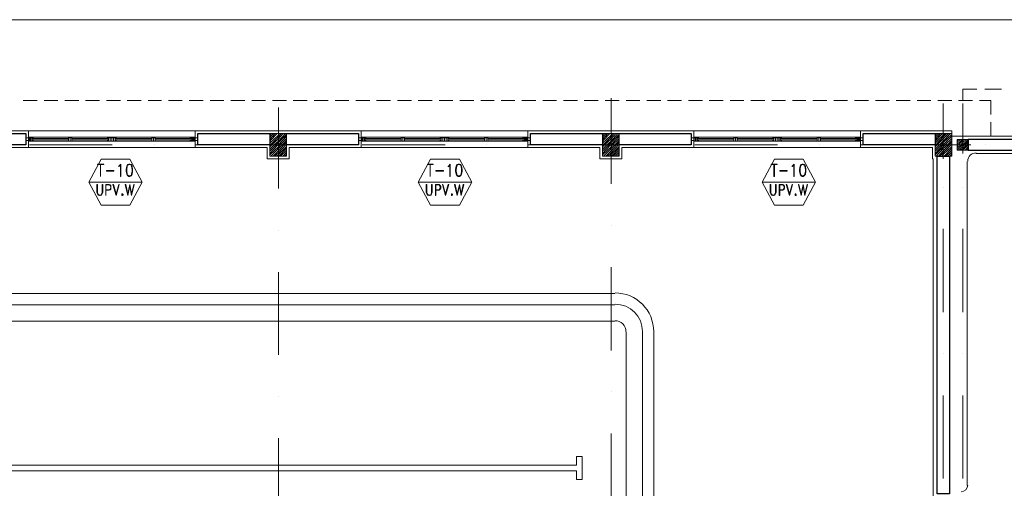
# Model space of a CAD drawing. Header units: metres. Extents: x 5.7 to 89.8, y 4 to 63.5.
# Tile 17 of 25: x 39.5 to 57.2, y 43.7 to 52.1. Entities that reach past the tile are written whole.
import ezdxf

# ---------------------------------------------------------------- set-up
doc = ezdxf.new("R2010")
doc.units = ezdxf.units.M
doc.header["$MEASUREMENT"] = 0
for name, color, linetype in [('PDF3_ax', 7, 'Continuous'), ('PDF3_column', 7, 'Continuous'), ('PDF3_furn', 7, 'Continuous'), ('PDF3_khatchin', 7, 'Continuous'), ('PDF3_Layer5', 7, 'Continuous'), ('PDF3_line-estakhr', 7, 'Continuous'), ('PDF3_Sym Tip Win', 7, 'Continuous'), ('PDF3_wall', 7, 'Continuous'), ('PDF3_WIN', 7, 'Continuous')]:
    doc.layers.add(name, color=color, linetype=linetype)

msp = doc.modelspace()

# ---------------------------------------------------------------- linework, layer by layer
at = {"layer": 'PDF3_ax', "lineweight": 9}
for points in [[(50.124, 50.734), (50.124, 49.193)], [(56.115, 50.638), (56.115, 49.886)], [(56.471, 50.638), (56.471, 49.886)], [(44.124, 50.57), (44.124, 49.106)], [(39.636, 49.896), (41.128, 49.896)], [(41.88, 49.896), (41.88, 49.896)], [(42.631, 49.896), (44.133, 49.896)], [(44.885, 49.896), (44.885, 49.896)], [(45.636, 49.896), (47.129, 49.896)], [(47.88, 49.896), (47.88, 49.896)], [(48.631, 49.896), (50.134, 49.896)], [(50.885, 49.896), (50.885, 49.896)], [(51.636, 49.896), (53.129, 49.896)], [(53.88, 49.896), (53.88, 49.896)], [(54.631, 49.896), (56.134, 49.896)], [(56.885, 49.896), (56.885, 49.896)], [(56.115, 49.135), (56.115, 49.135)], [(56.471, 49.135), (56.471, 49.135)], [(44.124, 48.355), (44.124, 48.355)], [(50.124, 48.442), (50.124, 48.442)], [(56.115, 48.384), (56.115, 46.881)], [(56.471, 48.384), (56.471, 46.881)], [(44.124, 47.604), (44.124, 46.111)], [(50.124, 47.69), (50.124, 46.188)], [(56.115, 46.13), (56.115, 46.13)], [(56.471, 46.13), (56.471, 46.13)], [(44.124, 45.36), (44.124, 45.36)], [(50.124, 45.446), (50.124, 45.446)], [(56.115, 45.379), (56.115, 43.886)], [(56.471, 45.379), (56.471, 43.886)], [(44.124, 44.609), (44.124, 43.106)], [(50.124, 44.695), (50.124, 43.193)]]:
    msp.add_lwpolyline(points, dxfattribs=at)
at = {"layer": 'PDF3_column', "lineweight": 18}
for points in [[(43.97, 50.069), (43.999, 50.098)], [(43.97, 50.031), (44.037, 50.098)], [(43.97, 49.992), (44.066, 50.098)], [(43.97, 49.963), (44.104, 50.098)], [(43.97, 49.925), (44.124, 50.069), (44.143, 50.098)], [(43.97, 49.886), (43.979, 49.896), (44.124, 50.041), (44.182, 50.098)], [(43.97, 49.858), (44.008, 49.896), (44.124, 50.002), (44.21, 50.098)], [(43.97, 49.819), (44.047, 49.896), (44.124, 49.963), (44.249, 50.098)], [(44.124, 50.146), (44.124, 49.646)], [(49.97, 50.069), (49.999, 50.098)], [(49.97, 50.031), (50.037, 50.098)], [(49.97, 49.992), (50.066, 50.098)], [(49.97, 49.963), (50.105, 50.098)], [(49.97, 49.925), (50.124, 50.069), (50.143, 50.098)], [(49.97, 49.886), (49.98, 49.896), (50.124, 50.041), (50.172, 50.098)], [(49.97, 49.858), (50.008, 49.896), (50.124, 50.002), (50.211, 50.098)], [(49.97, 49.819), (50.047, 49.896), (50.124, 49.963), (50.249, 50.098)], [(50.124, 50.146), (50.124, 49.646)], [(55.97, 50.069), (55.999, 50.098)], [(55.97, 50.031), (56.038, 50.098)], [(55.97, 49.992), (56.066, 50.098)], [(55.97, 49.963), (56.105, 50.098)], [(55.97, 49.925), (56.115, 50.069), (56.143, 50.098)], [(55.97, 49.886), (55.98, 49.896), (56.115, 50.041), (56.172, 50.098)], [(55.97, 49.858), (56.009, 49.896), (56.115, 50.002), (56.211, 50.098)], [(55.97, 49.819), (56.047, 49.896), (56.115, 49.963), (56.249, 50.098)], [(56.115, 50.146), (56.115, 49.646)], [(43.97, 49.78), (44.085, 49.896), (44.124, 49.935), (44.268, 50.079)], [(43.97, 49.742), (44.114, 49.896), (44.124, 49.896), (44.268, 50.05)], [(43.97, 49.713), (44.124, 49.858), (44.153, 49.896), (44.268, 50.012)], [(43.989, 49.694), (44.124, 49.829), (44.191, 49.896), (44.268, 49.973)], [(44.027, 49.694), (44.124, 49.79), (44.22, 49.896), (44.268, 49.944)], [(44.056, 49.694), (44.124, 49.752), (44.259, 49.896), (44.268, 49.906)], [(49.97, 49.78), (50.085, 49.896), (50.124, 49.935), (50.268, 50.079)], [(49.97, 49.742), (50.114, 49.896), (50.124, 49.896), (50.268, 50.05)], [(49.97, 49.713), (50.124, 49.858), (50.153, 49.896), (50.268, 50.012)], [(49.989, 49.694), (50.124, 49.829), (50.191, 49.896), (50.268, 49.973)], [(50.028, 49.694), (50.124, 49.79), (50.22, 49.896), (50.268, 49.944)], [(50.057, 49.694), (50.124, 49.752), (50.259, 49.896), (50.268, 49.906)], [(55.97, 49.78), (56.086, 49.896), (56.115, 49.935), (56.269, 50.079)], [(55.97, 49.742), (56.115, 49.896), (56.269, 50.05)], [(55.97, 49.713), (56.115, 49.858), (56.153, 49.896), (56.269, 50.012)], [(55.989, 49.694), (56.115, 49.829), (56.192, 49.896), (56.269, 49.973)], [(56.028, 49.694), (56.115, 49.79), (56.221, 49.896), (56.269, 49.944)], [(56.057, 49.694), (56.115, 49.752), (56.259, 49.896), (56.269, 49.906)], [(56.365, 49.973), (56.384, 49.992)], [(56.365, 49.944), (56.423, 49.992)], [(56.365, 49.906), (56.461, 49.992)], [(56.365, 49.867), (56.394, 49.896), (56.471, 49.973), (56.49, 49.992)], [(56.365, 49.838), (56.432, 49.896), (56.471, 49.935), (56.529, 49.992)], [(56.365, 49.8), (56.461, 49.896), (56.471, 49.896), (56.567, 49.992)], [(56.404, 49.8), (56.471, 49.867), (56.5, 49.896), (56.567, 49.963)], [(56.432, 49.8), (56.471, 49.829), (56.538, 49.896), (56.567, 49.935)], [(56.471, 50.05), (56.471, 49.742)], [(44.316, 49.896), (43.921, 49.896)], [(44.095, 49.694), (44.124, 49.723), (44.268, 49.867)], [(44.133, 49.694), (44.268, 49.838)], [(44.162, 49.694), (44.268, 49.8)], [(44.201, 49.694), (44.268, 49.761)], [(44.239, 49.694), (44.268, 49.732)], [(50.317, 49.896), (49.922, 49.896)], [(50.095, 49.694), (50.124, 49.723), (50.268, 49.867)], [(50.134, 49.694), (50.268, 49.838)], [(50.163, 49.694), (50.268, 49.8)], [(50.201, 49.694), (50.268, 49.761)], [(50.24, 49.694), (50.268, 49.732)], [(56.615, 49.896), (56.317, 49.896), (55.922, 49.896)], [(56.095, 49.694), (56.115, 49.723), (56.269, 49.867)], [(56.115, 49.896), (56.115, 49.896)], [(56.134, 49.694), (56.269, 49.838)], [(56.163, 49.694), (56.269, 49.8)], [(56.201, 49.694), (56.269, 49.761)], [(56.24, 49.694), (56.269, 49.732)], [(56.471, 49.8), (56.567, 49.896)], [(56.509, 49.8), (56.567, 49.858)], [(56.538, 49.8), (56.567, 49.829)]]:
    msp.add_lwpolyline(points, dxfattribs=at)
for points in [[(43.97, 49.694), (44.268, 49.694), (44.268, 50.098), (43.97, 50.098)], [(49.97, 49.694), (50.268, 49.694), (50.268, 50.098), (49.97, 50.098)], [(55.97, 49.694), (56.269, 49.694), (56.269, 50.098), (55.97, 50.098)], [(56.567, 49.8), (56.365, 49.8), (56.365, 49.992), (56.567, 49.992)]]:
    msp.add_lwpolyline(points, close=True, dxfattribs=at)
at = {"layer": 'PDF3_furn', "lineweight": 9}
msp.add_lwpolyline([(58.715, 28.341), (58.715, 17.343), (15.769, 17.343), (15.769, 52.15), (66.622, 52.15), (66.622, 28.341)], close=True, dxfattribs=at)
at = {"layer": 'PDF3_khatchin', "lineweight": 13}
for points in [[(56.471, 50.695), (56.471, 50.898), (56.721, 50.898)], [(56.866, 50.898), (57.164, 50.898)], [(56.972, 50.445), (56.972, 50.695)], [(56.972, 50.05), (56.972, 50.301)]]:
    msp.add_lwpolyline(points, dxfattribs=at)
at = {"layer": 'PDF3_khatchin', "lineweight": 18}
for points in [[(39.77, 50.695), (39.52, 50.695)], [(40.146, 50.695), (39.896, 50.695)], [(40.522, 50.695), (40.271, 50.695)], [(40.897, 50.695), (40.647, 50.695)], [(41.273, 50.695), (41.022, 50.695)], [(41.649, 50.695), (41.398, 50.695)], [(42.015, 50.695), (41.774, 50.695)], [(42.39, 50.695), (42.14, 50.695)], [(42.766, 50.695), (42.515, 50.695)], [(43.141, 50.695), (42.891, 50.695)], [(43.517, 50.695), (43.267, 50.695)], [(43.893, 50.695), (43.642, 50.695)], [(44.268, 50.695), (44.018, 50.695)], [(44.644, 50.695), (44.393, 50.695)], [(45.019, 50.695), (44.769, 50.695)], [(45.395, 50.695), (45.145, 50.695)], [(45.771, 50.695), (45.52, 50.695)], [(46.146, 50.695), (45.896, 50.695)], [(46.522, 50.695), (46.271, 50.695)], [(46.898, 50.695), (46.647, 50.695)], [(47.273, 50.695), (47.023, 50.695)], [(47.649, 50.695), (47.398, 50.695)], [(48.015, 50.695), (47.774, 50.695)], [(48.39, 50.695), (48.14, 50.695)], [(48.766, 50.695), (48.516, 50.695)], [(49.142, 50.695), (48.891, 50.695)], [(49.517, 50.695), (49.267, 50.695)], [(49.893, 50.695), (49.642, 50.695)], [(50.268, 50.695), (50.018, 50.695)], [(50.644, 50.695), (50.394, 50.695)], [(51.02, 50.695), (50.769, 50.695)], [(51.395, 50.695), (51.145, 50.695)], [(51.771, 50.695), (51.52, 50.695)], [(52.147, 50.695), (51.896, 50.695)], [(52.522, 50.695), (52.272, 50.695)], [(52.898, 50.695), (52.647, 50.695)], [(53.273, 50.695), (53.023, 50.695)], [(53.639, 50.695), (53.399, 50.695)], [(54.015, 50.695), (53.765, 50.695)], [(54.391, 50.695), (54.14, 50.695)], [(54.766, 50.695), (54.516, 50.695)], [(55.142, 50.695), (54.891, 50.695)], [(55.517, 50.695), (55.267, 50.695)], [(55.893, 50.695), (55.643, 50.695)], [(56.269, 50.695), (56.018, 50.695)], [(56.644, 50.695), (56.394, 50.695)], [(56.972, 50.695), (56.77, 50.695)]]:
    msp.add_lwpolyline(points, dxfattribs=at)
at = {"layer": 'PDF3_Layer5', "lineweight": 13}
for points in [[(20.19, 32.242), (19.969, 32.242), (19.969, 49.646), (19.921, 49.646), (19.921, 50.146), (25.324, 50.146), (31.324, 50.146), (36.592, 50.146), (38.923, 50.146), (44.923, 50.146), (49.325, 50.146), (52.416, 50.146), (55.325, 50.146), (56.269, 50.146), (56.269, 50.098)], [(39.616, 49.848), (39.616, 50.146)], [(42.621, 50.146), (42.621, 49.848)], [(45.617, 49.848), (45.617, 50.146)], [(48.622, 50.146), (48.622, 49.848)], [(51.617, 49.848), (51.617, 50.146)], [(54.622, 50.146), (54.622, 49.848)], [(64.32, 49.549), (64.32, 36.345), (64.619, 36.345), (64.619, 50.05), (56.269, 50.05)], [(55.932, 36.345), (55.932, 37.144), (55.932, 43.347), (55.932, 43.645), (55.932, 49.646), (55.922, 49.646), (55.922, 49.848), (50.317, 49.848), (50.317, 49.646), (49.922, 49.646), (49.922, 49.848), (44.923, 49.848), (44.316, 49.848), (44.316, 49.646), (43.921, 49.646), (43.921, 49.848), (43.324, 49.848), (38.316, 49.848)], [(56.702, 49.742), (64.118, 49.742)], [(56.548, 43.761), (56.548, 49.597)]]:
    msp.add_lwpolyline(points, dxfattribs=at)
for centre, radius, start, end in [((56.707, 49.602), 0.149, 90, 180), ((56.437, 43.766), 0.12, 270, 0)]:
    msp.add_arc(centre, radius, start, end, dxfattribs=at)
at = {"layer": 'PDF3_line-estakhr', "lineweight": 18}
for points in [[(25.391, 47.219), (50.191, 47.219)], [(25.391, 47.016), (50.191, 47.016)], [(25.391, 46.718), (50.191, 46.718)], [(50.394, 46.525), (50.394, 33.667)], [(50.692, 46.525), (50.692, 33.667)], [(50.894, 46.525), (50.894, 33.667)]]:
    msp.add_lwpolyline(points, dxfattribs=at)
msp.add_lwpolyline([(25.94, 44.021), (25.94, 43.867), (25.844, 43.867), (25.844, 44.281), (25.94, 44.281), (25.94, 44.127), (49.498, 44.127), (49.498, 44.281), (49.604, 44.281), (49.604, 43.867), (49.498, 43.867), (49.498, 44.021)], close=True, dxfattribs=at)
for radius, start in [(0.698, 360), (0.496, 0.0055), (0.197, 360)]:
    msp.add_arc((50.196, 46.53), radius, start, 90, dxfattribs=at)
at = {"layer": 'PDF3_Sym Tip Win', "lineweight": 18}
for points in [[(41.446, 48.808), (41.668, 49.222), (41.446, 49.636), (40.926, 49.636), (40.705, 49.222), (40.926, 48.808)], [(47.389, 48.808), (47.61, 49.222), (47.389, 49.636), (46.869, 49.636), (46.647, 49.222), (46.869, 48.808)], [(53.591, 48.808), (53.813, 49.222), (53.591, 49.636), (53.071, 49.636), (52.85, 49.222), (53.071, 48.808)], [(40.974, 49.54), (40.859, 49.54), (40.859, 49.549), (40.974, 49.549)], [(41.157, 49.424), (41.022, 49.424), (41.022, 49.434), (41.157, 49.434)], [(41.283, 49.328), (41.273, 49.328), (41.273, 49.53), (41.254, 49.511), (41.244, 49.501), (41.244, 49.511), (41.254, 49.52), (41.283, 49.549)], [(41.427, 49.549), (41.408, 49.54), (41.388, 49.511), (41.379, 49.453), (41.379, 49.424), (41.388, 49.366), (41.408, 49.337), (41.427, 49.328), (41.446, 49.328), (41.466, 49.337), (41.485, 49.366), (41.494, 49.424), (41.494, 49.453), (41.485, 49.511), (41.466, 49.54), (41.446, 49.549)], [(46.917, 49.54), (46.811, 49.54), (46.811, 49.549), (46.917, 49.549)], [(47.1, 49.424), (46.965, 49.424), (46.965, 49.434), (47.1, 49.434)], [(47.225, 49.328), (47.215, 49.328), (47.215, 49.53), (47.196, 49.511), (47.186, 49.501), (47.186, 49.511), (47.196, 49.52), (47.225, 49.549)], [(47.369, 49.549), (47.35, 49.54), (47.331, 49.511), (47.321, 49.453), (47.321, 49.424), (47.331, 49.366), (47.35, 49.337), (47.369, 49.328), (47.389, 49.328), (47.408, 49.337), (47.427, 49.366), (47.437, 49.424), (47.437, 49.453), (47.427, 49.511), (47.408, 49.54), (47.389, 49.549)], [(53.119, 49.54), (53.013, 49.54), (53.013, 49.549), (53.119, 49.549)], [(53.302, 49.424), (53.167, 49.424), (53.167, 49.434), (53.302, 49.434)], [(53.427, 49.328), (53.418, 49.328), (53.418, 49.53), (53.399, 49.511), (53.389, 49.501), (53.389, 49.511), (53.399, 49.52), (53.427, 49.549)], [(53.572, 49.549), (53.553, 49.54), (53.533, 49.511), (53.524, 49.453), (53.524, 49.424), (53.533, 49.366), (53.553, 49.337), (53.572, 49.328), (53.591, 49.328), (53.61, 49.337), (53.63, 49.366), (53.639, 49.424), (53.639, 49.453), (53.63, 49.511), (53.61, 49.54), (53.591, 49.549)], [(40.955, 49.183), (40.945, 49.183), (40.945, 49.039), (40.936, 49.01), (40.936, 49), (40.907, 48.991), (40.897, 48.991), (40.878, 49), (40.868, 49.01), (40.859, 49.039), (40.859, 49.183), (40.849, 49.183), (40.849, 49.039), (40.859, 49.01), (40.878, 48.991), (40.897, 48.981), (40.907, 48.981), (40.936, 48.991), (40.945, 49.01), (40.955, 49.039)], [(41.196, 48.981), (41.138, 49.183), (41.148, 49.183), (41.196, 49.01), (41.244, 49.183), (41.254, 49.183)], [(41.475, 48.981), (41.446, 49.154), (41.408, 48.981), (41.36, 49.183), (41.369, 49.183), (41.408, 49.01), (41.446, 49.183), (41.475, 49.01), (41.514, 49.183), (41.523, 49.183)], [(46.898, 49.183), (46.888, 49.183), (46.888, 49.039), (46.878, 49.01), (46.878, 49), (46.849, 48.991), (46.84, 48.991), (46.82, 49), (46.811, 49.01), (46.801, 49.039), (46.801, 49.183), (46.792, 49.183), (46.792, 49.039), (46.801, 49.01), (46.82, 48.991), (46.84, 48.981), (46.849, 48.981), (46.878, 48.991), (46.888, 49.01), (46.898, 49.039)], [(47.138, 48.981), (47.081, 49.183), (47.09, 49.183), (47.138, 49.01), (47.186, 49.183), (47.196, 49.183)], [(47.418, 48.981), (47.389, 49.154), (47.35, 48.981), (47.302, 49.183), (47.312, 49.183), (47.35, 49.01), (47.389, 49.183), (47.418, 49.01), (47.456, 49.183), (47.466, 49.183)], [(53.1, 49.183), (53.09, 49.183), (53.09, 49.039), (53.081, 49.01), (53.081, 49), (53.052, 48.991), (53.042, 48.991), (53.023, 49), (53.013, 49.01), (53.004, 49.039), (53.004, 49.183), (52.994, 49.183), (52.994, 49.039), (53.004, 49.01), (53.023, 48.991), (53.042, 48.981), (53.052, 48.981), (53.081, 48.991), (53.09, 49.01), (53.1, 49.039)], [(53.341, 48.981), (53.283, 49.183), (53.293, 49.183), (53.341, 49.01), (53.389, 49.183), (53.399, 49.183)], [(53.62, 48.981), (53.591, 49.154), (53.553, 48.981), (53.505, 49.183), (53.514, 49.183), (53.553, 49.01), (53.591, 49.183), (53.62, 49.01), (53.659, 49.183), (53.668, 49.183)], [(41.302, 49.01), (41.302, 49), (41.302, 48.991), (41.302, 48.981), (41.311, 48.981), (41.321, 48.991), (41.321, 49), (41.311, 49.01)], [(41.302, 49), (41.302, 48.991), (41.311, 48.991), (41.311, 49)], [(47.244, 49.01), (47.244, 49), (47.244, 48.991), (47.244, 48.981), (47.254, 48.981), (47.264, 48.991), (47.264, 49), (47.254, 49.01)], [(47.244, 49), (47.244, 48.991), (47.254, 48.991), (47.254, 49)], [(53.447, 49.01), (53.447, 49), (53.447, 48.991), (53.447, 48.981), (53.456, 48.981), (53.466, 48.991), (53.466, 49), (53.456, 49.01)], [(53.447, 49), (53.447, 48.991), (53.456, 48.991), (53.456, 49)]]:
    msp.add_lwpolyline(points, close=True, dxfattribs=at)
for points in [[(40.917, 49.54), (40.917, 49.328), (40.917, 49.54)], [(41.408, 49.54), (41.398, 49.511), (41.388, 49.453), (41.388, 49.424), (41.398, 49.366), (41.408, 49.337)], [(41.466, 49.53), (41.446, 49.54), (41.427, 49.54), (41.408, 49.53)], [(41.466, 49.337), (41.475, 49.366), (41.485, 49.424), (41.485, 49.453), (41.475, 49.511), (41.466, 49.54)], [(46.859, 49.54), (46.859, 49.328), (46.859, 49.54)], [(47.35, 49.54), (47.341, 49.511), (47.331, 49.453), (47.331, 49.424), (47.341, 49.366), (47.35, 49.337)], [(47.408, 49.53), (47.389, 49.54), (47.369, 49.54), (47.35, 49.53)], [(47.408, 49.337), (47.418, 49.366), (47.427, 49.424), (47.427, 49.453), (47.418, 49.511), (47.408, 49.54)], [(53.061, 49.54), (53.061, 49.328), (53.071, 49.328), (53.071, 49.54)], [(53.562, 49.54), (53.543, 49.511), (53.533, 49.453), (53.533, 49.424), (53.543, 49.366), (53.562, 49.337)], [(53.61, 49.53), (53.591, 49.54), (53.572, 49.54), (53.553, 49.53)], [(53.61, 49.337), (53.62, 49.366), (53.63, 49.424), (53.63, 49.453), (53.62, 49.511), (53.61, 49.54)], [(41.668, 49.222), (40.705, 49.222)], [(40.917, 49.328), (40.917, 49.328)], [(41.408, 49.347), (41.427, 49.337), (41.446, 49.337), (41.466, 49.347)], [(47.61, 49.222), (46.647, 49.222)], [(46.859, 49.328), (46.859, 49.328)], [(47.35, 49.347), (47.369, 49.337), (47.389, 49.337), (47.408, 49.347)], [(53.813, 49.222), (52.85, 49.222)], [(53.553, 49.347), (53.572, 49.337), (53.591, 49.337), (53.61, 49.347)], [(41.013, 49.077), (41.071, 49.077), (41.09, 49.087), (41.1, 49.097), (41.1, 49.116), (41.1, 49.145), (41.1, 49.164), (41.09, 49.174), (41.071, 49.183), (41.013, 49.183), (41.013, 48.981), (41.013, 49.174), (41.071, 49.174), (41.09, 49.164), (41.1, 49.145), (41.1, 49.116), (41.09, 49.097), (41.071, 49.087), (41.013, 49.087)], [(46.965, 49.077), (47.023, 49.077), (47.032, 49.087), (47.042, 49.097), (47.052, 49.116), (47.052, 49.145), (47.042, 49.164), (47.032, 49.174), (47.023, 49.183), (46.955, 49.183), (46.955, 48.981), (46.965, 48.981), (46.965, 49.174), (47.023, 49.174), (47.032, 49.164), (47.042, 49.145), (47.042, 49.116), (47.032, 49.097), (47.023, 49.087), (46.965, 49.087)], [(53.167, 49.077), (53.225, 49.077), (53.235, 49.087), (53.244, 49.097), (53.254, 49.116), (53.254, 49.145), (53.244, 49.164), (53.235, 49.174), (53.225, 49.183), (53.158, 49.183), (53.158, 48.981), (53.167, 48.981), (53.167, 49.174), (53.225, 49.174), (53.235, 49.164), (53.244, 49.145), (53.244, 49.116), (53.235, 49.097), (53.225, 49.087), (53.167, 49.087)], [(41.013, 48.981), (41.013, 48.981)]]:
    msp.add_lwpolyline(points, dxfattribs=at)
at = {"layer": 'PDF3_wall', "lineweight": 30}
for points in [[(39.568, 50.098), (39.568, 49.896), (38.268, 49.896), (38.268, 50.098)], [(42.669, 49.896), (42.669, 50.098), (43.97, 50.098), (43.97, 49.896)], [(45.568, 50.098), (45.568, 49.896), (44.268, 49.896), (44.268, 50.098)], [(48.67, 49.896), (48.67, 50.098), (49.97, 50.098), (49.97, 49.896)], [(51.569, 50.098), (51.569, 49.896), (50.268, 49.896), (50.268, 50.098)], [(54.67, 49.896), (54.67, 50.098), (55.97, 50.098), (55.97, 49.896)], [(60.372, 49.8), (60.372, 49.992), (56.567, 49.992), (56.567, 49.8)], [(56.009, 49.694), (56.23, 49.694), (56.23, 43.607), (56.009, 43.607)]]:
    msp.add_lwpolyline(points, close=True, dxfattribs=at)
at = {"layer": 'PDF3_WIN', "lineweight": 18}
for points in [[(39.568, 50.021), (39.568, 49.973), (39.616, 49.973), (39.616, 50.021)], [(39.616, 50.031), (39.616, 49.963), (39.645, 49.963), (39.645, 50.031)], [(39.645, 49.963), (39.645, 50.021), (39.626, 50.021), (39.626, 49.963)], [(39.703, 50.012), (39.684, 50.012), (39.684, 50.031), (39.684, 49.963), (39.645, 49.963), (39.645, 50.031), (39.684, 50.031), (39.703, 50.031)], [(39.655, 50.021), (39.674, 50.021), (39.674, 49.963), (39.655, 49.963)], [(39.693, 50.021), (39.693, 50.012), (39.684, 50.012), (39.684, 50.021)], [(39.693, 49.963), (39.693, 49.983), (39.684, 49.983), (39.684, 49.963)], [(39.703, 49.983), (39.703, 49.963), (39.684, 49.963), (39.684, 49.983)], [(40.339, 50.031), (40.339, 49.963), (40.368, 49.963), (40.368, 50.031)], [(41.042, 50.012), (41.042, 50.031), (41.061, 50.031), (41.061, 50.012)], [(41.061, 50.021), (41.042, 50.021), (41.042, 50.012), (41.061, 50.012)], [(41.061, 49.963), (41.042, 49.963), (41.042, 49.983), (41.061, 49.983)], [(41.042, 49.983), (41.042, 49.963), (41.061, 49.963), (41.061, 49.983)], [(41.061, 50.031), (41.061, 49.963), (41.09, 49.963), (41.09, 50.031)], [(41.09, 49.963), (41.061, 49.963), (41.061, 50.021), (41.09, 50.021), (41.119, 50.021), (41.119, 49.963), (41.09, 49.963), (41.09, 50.021)], [(41.08, 49.963), (41.09, 49.963), (41.1, 49.963)], [(41.119, 50.031), (41.119, 49.963), (41.09, 49.963), (41.09, 50.031)], [(41.119, 50.031), (41.119, 49.963), (41.148, 49.963), (41.148, 50.031)], [(41.148, 49.963), (41.119, 49.963), (41.119, 50.021), (41.148, 50.021), (41.177, 50.021), (41.177, 49.963), (41.148, 49.963), (41.148, 50.021)], [(41.196, 50.012), (41.177, 50.012), (41.177, 50.031), (41.177, 49.963), (41.148, 49.963), (41.148, 50.031), (41.177, 50.031), (41.196, 50.031)], [(41.196, 50.021), (41.196, 50.012), (41.177, 50.012), (41.177, 50.021)], [(41.196, 49.963), (41.196, 49.983), (41.177, 49.983), (41.177, 49.963)], [(41.196, 49.983), (41.196, 49.963), (41.177, 49.963), (41.177, 49.983)], [(41.841, 50.031), (41.841, 49.963), (41.87, 49.963), (41.87, 50.031)], [(42.535, 50.012), (42.535, 50.031), (42.563, 50.031), (42.563, 50.012)], [(42.535, 49.983), (42.535, 49.963), (42.563, 49.963), (42.563, 49.983)], [(42.554, 50.021), (42.544, 50.021), (42.544, 50.012), (42.554, 50.012)], [(42.554, 49.963), (42.544, 49.963), (42.544, 49.983), (42.554, 49.983)], [(42.563, 50.031), (42.563, 49.963), (42.592, 49.963), (42.592, 50.031)], [(42.583, 49.963), (42.583, 50.021), (42.563, 50.021), (42.563, 49.963)], [(42.592, 50.021), (42.612, 50.021), (42.612, 49.963), (42.592, 49.963)], [(42.621, 50.021), (42.621, 49.973), (42.669, 49.973), (42.669, 50.021)], [(45.568, 50.021), (45.568, 49.973), (45.617, 49.973), (45.617, 50.021)], [(45.617, 50.031), (45.617, 49.963), (45.645, 49.963), (45.645, 50.031)], [(45.645, 49.963), (45.645, 50.021), (45.626, 50.021), (45.626, 49.963)], [(45.703, 50.012), (45.684, 50.012), (45.684, 50.031), (45.684, 49.963), (45.645, 49.963), (45.645, 50.031), (45.684, 50.031), (45.703, 50.031)], [(45.655, 50.021), (45.674, 50.021), (45.674, 49.963), (45.655, 49.963)], [(45.694, 50.021), (45.694, 50.012), (45.684, 50.012), (45.684, 50.021)], [(45.694, 49.963), (45.694, 49.983), (45.684, 49.983), (45.684, 49.963)], [(45.703, 49.983), (45.703, 49.963), (45.684, 49.963), (45.684, 49.983)], [(46.339, 50.031), (46.339, 49.963), (46.368, 49.963), (46.368, 50.031)], [(47.042, 50.012), (47.042, 50.031), (47.061, 50.031), (47.061, 50.012)], [(47.061, 50.021), (47.042, 50.021), (47.042, 50.012), (47.061, 50.012)], [(47.061, 49.963), (47.042, 49.963), (47.042, 49.983), (47.061, 49.983)], [(47.042, 49.983), (47.042, 49.963), (47.061, 49.963), (47.061, 49.983)], [(47.061, 50.031), (47.061, 49.963), (47.09, 49.963), (47.09, 50.031)], [(47.09, 49.963), (47.061, 49.963), (47.061, 50.021), (47.09, 50.021), (47.119, 50.021), (47.119, 49.963), (47.09, 49.963), (47.09, 50.021)], [(47.081, 49.963), (47.09, 49.963), (47.1, 49.963)], [(47.119, 50.031), (47.119, 49.963), (47.09, 49.963), (47.09, 50.031)], [(47.119, 50.031), (47.119, 49.963), (47.148, 49.963), (47.148, 50.031)], [(47.148, 49.963), (47.119, 49.963), (47.119, 50.021), (47.148, 50.021), (47.177, 50.021), (47.177, 49.963), (47.148, 49.963), (47.148, 50.021)], [(47.196, 50.012), (47.177, 50.012), (47.177, 50.031), (47.177, 49.963), (47.148, 49.963), (47.148, 50.031), (47.177, 50.031), (47.196, 50.031)], [(47.196, 50.021), (47.196, 50.012), (47.177, 50.012), (47.177, 50.021)], [(47.196, 49.963), (47.196, 49.983), (47.177, 49.983), (47.177, 49.963)], [(47.196, 49.983), (47.196, 49.963), (47.177, 49.963), (47.177, 49.983)], [(47.841, 50.031), (47.841, 49.963), (47.87, 49.963), (47.87, 50.031)], [(48.535, 50.012), (48.535, 50.031), (48.564, 50.031), (48.564, 50.012)], [(48.535, 49.983), (48.535, 49.963), (48.564, 49.963), (48.564, 49.983)], [(48.554, 50.021), (48.544, 50.021), (48.544, 50.012), (48.554, 50.012)], [(48.554, 49.963), (48.544, 49.963), (48.544, 49.983), (48.554, 49.983)], [(48.564, 50.031), (48.564, 49.963), (48.593, 49.963), (48.593, 50.031)], [(48.583, 49.963), (48.583, 50.021), (48.564, 50.021), (48.564, 49.963)], [(48.593, 50.021), (48.612, 50.021), (48.612, 49.963), (48.593, 49.963)], [(48.622, 50.021), (48.622, 49.973), (48.67, 49.973), (48.67, 50.021)], [(51.569, 50.021), (51.569, 49.973), (51.617, 49.973), (51.617, 50.021)], [(51.617, 50.031), (51.617, 49.963), (51.646, 49.963), (51.646, 50.031)], [(51.646, 49.963), (51.646, 50.021), (51.626, 50.021), (51.626, 49.963)], [(51.703, 50.012), (51.675, 50.012), (51.675, 50.031), (51.675, 49.963), (51.646, 49.963), (51.646, 50.031), (51.675, 50.031), (51.703, 50.031)], [(51.655, 50.021), (51.675, 50.021), (51.675, 49.963), (51.655, 49.963)], [(51.703, 49.983), (51.703, 49.963), (51.675, 49.963), (51.675, 49.983)], [(51.694, 50.021), (51.694, 50.012), (51.684, 50.012), (51.684, 50.021)], [(51.694, 49.963), (51.694, 49.983), (51.684, 49.983), (51.684, 49.963)], [(52.339, 50.031), (52.339, 49.963), (52.368, 49.963), (52.368, 50.031)], [(53.042, 50.012), (53.042, 50.031), (53.061, 50.031), (53.061, 50.012)], [(53.061, 50.021), (53.042, 50.021), (53.042, 50.012), (53.061, 50.012)], [(53.061, 49.963), (53.042, 49.963), (53.042, 49.983), (53.061, 49.983)], [(53.042, 49.983), (53.042, 49.963), (53.061, 49.963), (53.061, 49.983)], [(53.061, 50.031), (53.061, 49.963), (53.09, 49.963), (53.09, 50.031)], [(53.09, 49.963), (53.061, 49.963), (53.061, 50.021), (53.09, 50.021), (53.119, 50.021), (53.119, 49.963), (53.09, 49.963), (53.09, 50.021)], [(53.081, 49.963), (53.09, 49.963), (53.1, 49.963)], [(53.119, 50.031), (53.119, 49.963), (53.09, 49.963), (53.09, 50.031)], [(53.119, 50.031), (53.119, 49.963), (53.148, 49.963), (53.148, 50.031)], [(53.148, 49.963), (53.119, 49.963), (53.119, 50.021), (53.148, 50.021), (53.177, 50.021), (53.177, 49.963), (53.148, 49.963), (53.148, 50.021)], [(53.196, 50.012), (53.177, 50.012), (53.177, 50.031), (53.177, 49.963), (53.148, 49.963), (53.148, 50.031), (53.177, 50.031), (53.196, 50.031)], [(53.196, 50.021), (53.196, 50.012), (53.177, 50.012), (53.177, 50.021)], [(53.196, 49.963), (53.196, 49.983), (53.177, 49.983), (53.177, 49.963)], [(53.196, 49.983), (53.196, 49.963), (53.177, 49.963), (53.177, 49.983)], [(53.842, 50.031), (53.842, 49.963), (53.871, 49.963), (53.871, 50.031)], [(54.535, 50.012), (54.535, 50.031), (54.564, 50.031), (54.564, 50.012)], [(54.535, 49.983), (54.535, 49.963), (54.564, 49.963), (54.564, 49.983)], [(54.554, 50.021), (54.545, 50.021), (54.545, 50.012), (54.554, 50.012)], [(54.554, 49.963), (54.545, 49.963), (54.545, 49.983), (54.554, 49.983)], [(54.564, 50.031), (54.564, 49.963), (54.593, 49.963), (54.593, 50.031)], [(54.583, 49.963), (54.583, 50.021), (54.564, 50.021), (54.564, 49.963)], [(54.593, 50.021), (54.612, 50.021), (54.612, 49.963), (54.593, 49.963)], [(54.622, 50.021), (54.622, 49.973), (54.67, 49.973), (54.67, 50.021)]]:
    msp.add_lwpolyline(points, close=True, dxfattribs=at)
for points in [[(39.655, 50.031), (39.636, 50.031), (39.655, 50.031)], [(39.655, 49.963), (39.636, 49.963), (39.655, 49.963)], [(41.042, 50.031), (39.703, 50.031)], [(40.339, 50.012), (39.703, 50.012)], [(40.339, 49.983), (39.703, 49.983)], [(41.042, 49.963), (39.703, 49.963)], [(41.042, 50.012), (40.396, 50.012), (40.396, 50.031), (40.368, 50.031), (40.368, 49.963), (40.339, 49.963), (40.339, 50.021), (40.368, 50.021), (40.396, 50.021), (40.396, 49.963), (40.368, 49.963), (40.368, 50.021), (40.368, 49.963), (40.396, 49.963), (40.396, 50.031)], [(40.377, 50.031), (40.358, 50.031), (40.377, 50.031)], [(40.377, 49.963), (40.358, 49.963), (40.377, 49.963)], [(41.042, 49.983), (40.396, 49.983), (40.396, 49.963)], [(41.08, 50.031), (41.1, 50.031), (41.08, 50.031)], [(41.157, 50.031), (41.138, 50.031), (41.157, 50.031)], [(41.157, 49.963), (41.138, 49.963), (41.157, 49.963)], [(42.535, 50.031), (41.196, 50.031)], [(41.841, 50.012), (41.196, 50.012)], [(41.841, 49.983), (41.196, 49.983)], [(42.535, 49.963), (41.196, 49.963)], [(42.535, 50.012), (41.899, 50.012), (41.899, 50.031), (41.87, 50.031), (41.87, 49.963), (41.841, 49.963), (41.841, 50.021), (41.87, 50.021), (41.899, 50.021), (41.899, 49.963), (41.87, 49.963), (41.87, 50.021), (41.87, 49.963), (41.899, 49.963), (41.899, 50.031)], [(41.88, 50.031), (41.86, 50.031), (41.88, 50.031)], [(41.88, 49.963), (41.86, 49.963), (41.88, 49.963)], [(42.535, 49.983), (41.899, 49.983), (41.899, 49.963)], [(42.583, 50.031), (42.602, 50.031), (42.583, 50.031)], [(42.592, 49.963), (42.621, 49.963), (42.621, 50.031), (42.592, 50.031), (42.592, 49.963), (42.602, 49.963), (42.583, 49.963)], [(45.655, 50.031), (45.636, 50.031), (45.655, 50.031)], [(45.655, 49.963), (45.636, 49.963), (45.655, 49.963)], [(47.042, 50.031), (45.703, 50.031)], [(46.339, 50.012), (45.703, 50.012)], [(46.339, 49.983), (45.703, 49.983)], [(47.042, 49.963), (45.703, 49.963)], [(47.042, 50.012), (46.397, 50.012), (46.397, 50.031), (46.368, 50.031), (46.368, 49.963), (46.339, 49.963), (46.339, 50.021), (46.368, 50.021), (46.397, 50.021), (46.397, 49.963), (46.368, 49.963), (46.368, 50.021), (46.368, 49.963), (46.397, 49.963), (46.397, 50.031)], [(46.377, 50.031), (46.358, 50.031), (46.377, 50.031)], [(46.377, 49.963), (46.358, 49.963), (46.377, 49.963)], [(47.042, 49.983), (46.397, 49.983), (46.397, 49.963)], [(47.081, 50.031), (47.1, 50.031), (47.081, 50.031)], [(47.158, 50.031), (47.138, 50.031), (47.158, 50.031)], [(47.158, 49.963), (47.138, 49.963), (47.158, 49.963)], [(48.535, 50.031), (47.196, 50.031)], [(47.841, 50.012), (47.196, 50.012)], [(47.841, 49.983), (47.196, 49.983)], [(48.535, 49.963), (47.196, 49.963)], [(48.535, 50.012), (47.899, 50.012), (47.899, 50.031), (47.87, 50.031), (47.87, 49.963), (47.841, 49.963), (47.841, 50.021), (47.87, 50.021), (47.899, 50.021), (47.899, 49.963), (47.87, 49.963), (47.87, 50.021), (47.87, 49.963), (47.899, 49.963), (47.899, 50.031)], [(47.88, 50.031), (47.861, 50.031), (47.88, 50.031)], [(47.88, 49.963), (47.861, 49.963), (47.88, 49.963)], [(48.535, 49.983), (47.899, 49.983), (47.899, 49.963)], [(48.583, 50.031), (48.602, 50.031), (48.583, 50.031)], [(48.593, 49.963), (48.622, 49.963), (48.622, 50.031), (48.593, 50.031), (48.593, 49.963), (48.602, 49.963), (48.583, 49.963)], [(51.655, 50.031), (51.636, 50.031), (51.655, 50.031)], [(51.655, 49.963), (51.636, 49.963), (51.655, 49.963)], [(53.042, 50.031), (51.703, 50.031)], [(52.339, 50.012), (51.703, 50.012)], [(52.339, 49.983), (51.703, 49.983)], [(53.042, 49.963), (51.703, 49.963)], [(53.042, 50.012), (52.397, 50.012), (52.397, 50.031), (52.368, 50.031), (52.368, 49.963), (52.339, 49.963), (52.339, 50.021), (52.368, 50.021), (52.397, 50.021), (52.397, 49.963), (52.368, 49.963), (52.368, 50.021), (52.368, 49.963), (52.397, 49.963), (52.397, 50.031)], [(52.378, 50.031), (52.358, 50.031), (52.378, 50.031)], [(52.378, 49.963), (52.358, 49.963), (52.378, 49.963)], [(53.042, 49.983), (52.397, 49.983), (52.397, 49.963)], [(53.081, 50.031), (53.1, 50.031), (53.081, 50.031)], [(53.158, 50.031), (53.139, 50.031), (53.158, 50.031)], [(53.158, 49.963), (53.139, 49.963), (53.158, 49.963)], [(54.535, 50.031), (53.196, 50.031)], [(53.842, 50.012), (53.196, 50.012)], [(53.842, 49.983), (53.196, 49.983)], [(54.535, 49.963), (53.196, 49.963)], [(54.535, 50.012), (53.899, 50.012), (53.899, 50.031), (53.871, 50.031), (53.871, 49.963), (53.842, 49.963), (53.842, 50.021), (53.871, 50.021), (53.899, 50.021), (53.899, 49.963), (53.871, 49.963), (53.871, 50.021), (53.871, 49.963), (53.899, 49.963), (53.899, 50.031)], [(53.88, 50.031), (53.861, 50.031), (53.88, 50.031)], [(53.88, 49.963), (53.861, 49.963), (53.88, 49.963)], [(54.535, 49.983), (53.899, 49.983), (53.899, 49.963)], [(54.583, 50.031), (54.602, 50.031), (54.583, 50.031)], [(54.593, 49.963), (54.622, 49.963), (54.622, 50.031), (54.593, 50.031), (54.593, 49.963), (54.602, 49.963), (54.583, 49.963)]]:
    msp.add_lwpolyline(points, dxfattribs=at)

doc.saveas('drawing.dxf')
